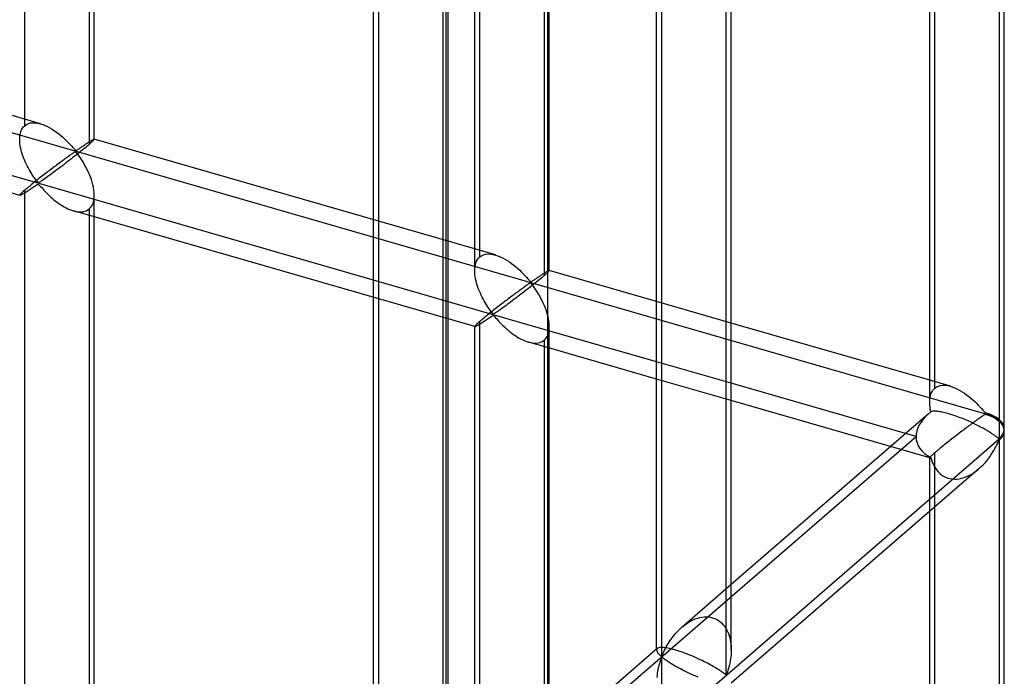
# Model space of a CAD drawing. Header units: millimetres. Extents: x -527 to 557, y -623 to 637.
# Tile 64 of 80: x 491 to 557, y 102 to 146. Entities that reach past the tile are written whole.
import ezdxf

# ---------------------------------------------------------------- set-up
doc = ezdxf.new("R2010")
doc.units = ezdxf.units.MM
doc.layers.add('MAIN-1', color=7, linetype='Continuous')
doc.layers.add('MAIN-2', color=7, linetype='Continuous')

msp = doc.modelspace()

# ---------------------------------------------------------------- linework, layer by layer
at = {"layer": 'MAIN-1'}
for p, q in [((526.542, 395.04), (526.542, -393.043)), ((557.145, 118.881), (557.145, 240.714)), ((556.81, 240.099), (556.81, 118.256)), ((552.147, 120.695), (552.147, 235.314)), ((538.51, 102.408), (538.51, 224.251)), ((538.845, 104.055), (538.845, 223.853)), ((533.847, 104.115), (533.847, 219.466)), ((526.653, 129.497), (526.653, 213.236)), ((526.577, 129.399), (526.542, 129.364)), ((526.605, 129.429), (526.577, 129.399)), ((526.627, 129.453), (526.605, 129.429)), ((526.642, 129.473), (526.627, 129.453)), ((526.651, 129.488), (526.642, 129.473)), ((526.653, 129.498), (526.651, 129.488)), ((533.847, 127.426), (526.653, 129.503)), ((533.847, 123.381), (526.542, 125.49)), ((552.147, 122.143), (538.845, 125.983)), ((533.847, 122.222), (526.542, 124.331)), ((526.653, 97.885), (526.653, 124.299)), ((550.532, 118.564), (538.845, 121.938)), ((549.528, 117.695), (538.845, 120.779)), ((552.149, 120.585), (552.147, 120.694)), ((552.157, 120.475), (552.149, 120.585)), ((552.17, 120.363), (552.157, 120.475)), ((552.187, 120.251), (552.17, 120.363)), ((552.207, 120.139), (552.187, 120.251)), ((552.232, 120.028), (552.207, 120.139)), ((552.064, 119.891), (538.845, 108.443)), ((552.258, 120.039), (552.232, 120.028)), ((552.287, 120.049), (552.258, 120.039)), ((552.322, 120.057), (552.287, 120.049)), ((552.36, 120.063), (552.322, 120.057)), ((552.403, 120.068), (552.36, 120.063)), ((552.451, 120.07), (552.403, 120.068)), ((552.503, 120.07), (552.451, 120.07)), ((552.559, 120.068), (552.503, 120.07)), ((552.62, 120.064), (552.559, 120.068)), ((552.686, 120.057), (552.62, 120.064)), ((552.756, 120.048), (552.686, 120.057)), ((552.83, 120.036), (552.756, 120.048)), ((552.909, 120.022), (552.83, 120.036)), ((552.991, 120.006), (552.909, 120.022)), ((553.077, 119.986), (552.991, 120.006)), ((553.166, 119.965), (553.077, 119.986)), ((553.258, 119.941), (553.166, 119.965)), ((553.353, 119.915), (553.258, 119.941)), ((553.45, 119.887), (553.353, 119.915)), ((553.55, 119.857), (553.45, 119.887)), ((553.652, 119.824), (553.55, 119.857)), ((553.756, 119.79), (553.652, 119.824)), ((553.862, 119.753), (553.756, 119.79)), ((553.969, 119.715), (553.862, 119.753)), ((554.077, 119.676), (553.969, 119.715)), ((554.185, 119.634), (554.077, 119.676)), ((554.293, 119.592), (554.185, 119.634)), ((554.401, 119.549), (554.293, 119.592)), ((554.508, 119.504), (554.401, 119.549)), ((554.615, 119.459), (554.508, 119.504)), ((554.719, 119.414), (554.615, 119.459)), ((554.822, 119.368), (554.719, 119.414)), ((554.924, 119.322), (554.822, 119.368)), ((555.022, 119.276), (554.924, 119.322)), ((555.118, 119.23), (555.022, 119.276)), ((555.211, 119.185), (555.118, 119.23)), ((555.301, 119.14), (555.211, 119.185)), ((555.389, 119.096), (555.301, 119.14)), ((555.474, 119.052), (555.389, 119.096)), ((555.558, 119.008), (555.474, 119.052)), ((555.64, 118.964), (555.558, 119.008)), ((555.719, 118.921), (555.64, 118.964)), ((555.796, 118.878), (555.719, 118.921)), ((555.871, 118.835), (555.796, 118.878)), ((555.944, 118.794), (555.871, 118.835)), ((556.013, 118.753), (555.944, 118.794)), ((556.811, 118.195), (526.542, 91.981)), ((556.08, 118.712), (556.013, 118.753)), ((556.144, 118.673), (556.08, 118.712)), ((556.206, 118.635), (556.144, 118.673)), ((556.264, 118.598), (556.206, 118.635)), ((556.32, 118.561), (556.264, 118.598)), ((556.374, 118.526), (556.32, 118.561)), ((556.425, 118.491), (556.374, 118.526)), ((556.474, 118.458), (556.425, 118.491)), ((556.519, 118.426), (556.474, 118.458)), ((556.562, 118.396), (556.519, 118.426)), ((556.603, 118.367), (556.562, 118.396)), ((556.64, 118.34), (556.603, 118.367)), ((556.676, 118.314), (556.64, 118.34)), ((556.709, 118.29), (556.676, 118.314)), ((556.74, 118.269), (556.709, 118.29)), ((556.771, 118.252), (556.74, 118.269)), ((556.752, 118.034), (556.81, 118.134)), ((556.81, 118.256), (556.771, 118.252)), ((556.81, 118.134), (556.81, -3.709)), ((557.145, -3.084), (557.145, 118.749)), ((556.444, 117.427), (556.519, 117.559)), ((556.519, 117.559), (556.587, 117.687)), ((556.587, 117.687), (556.647, 117.809)), ((556.647, 117.809), (556.702, 117.925)), ((556.702, 117.925), (556.752, 118.034)), ((555.97, 116.743), (556.079, 116.88)), ((556.079, 116.88), (556.181, 117.017)), ((556.181, 117.017), (556.275, 117.154)), ((556.275, 117.154), (556.363, 117.291)), ((556.363, 117.291), (556.444, 117.427)), ((555.465, 116.222), (538.845, 101.829)), ((555.472, 116.228), (555.605, 116.35)), ((555.605, 116.35), (555.733, 116.477)), ((555.733, 116.477), (555.855, 116.608)), ((555.855, 116.608), (555.97, 116.743)), ((552.147, -1.27), (552.147, 113.349)), ((533.892, 104.153), (526.542, 97.788)), ((533.915, 104.17), (533.889, 104.151)), ((533.947, 104.187), (533.915, 104.17)), ((533.986, 104.2), (533.947, 104.187)), ((534.033, 104.211), (533.986, 104.2)), ((534.088, 104.218), (534.033, 104.211)), ((534.151, 104.222), (534.088, 104.218)), ((534.223, 104.221), (534.151, 104.222)), ((534.304, 104.217), (534.223, 104.221)), ((534.392, 104.208), (534.304, 104.217)), ((534.489, 104.195), (534.392, 104.208)), ((534.593, 104.177), (534.489, 104.195)), ((534.704, 104.154), (534.593, 104.177)), ((534.822, 104.127), (534.704, 104.154)), ((534.946, 104.096), (534.822, 104.127)), ((535.075, 104.061), (534.946, 104.096)), ((535.208, 104.021), (535.075, 104.061)), ((535.346, 103.978), (535.208, 104.021)), ((535.488, 103.931), (535.346, 103.978)), ((535.632, 103.88), (535.488, 103.931)), ((535.778, 103.827), (535.632, 103.88)), ((535.925, 103.771), (535.778, 103.827)), ((536.072, 103.712), (535.925, 103.771)), ((536.217, 103.652), (536.072, 103.712)), ((536.361, 103.591), (536.217, 103.652)), ((538.818, 103.592), (538.8, 103.452)), ((538.832, 103.736), (538.818, 103.592)), ((538.841, 103.882), (538.832, 103.736)), ((538.845, 104.029), (538.841, 103.882)), ((536.502, 103.529), (536.361, 103.591)), ((536.639, 103.466), (536.502, 103.529)), ((536.771, 103.404), (536.639, 103.466)), ((536.899, 103.342), (536.771, 103.404)), ((537.021, 103.282), (536.899, 103.342)), ((537.138, 103.222), (537.021, 103.282)), ((537.253, 103.162), (537.138, 103.222)), ((537.363, 103.103), (537.253, 103.162)), ((537.47, 103.045), (537.363, 103.103)), ((537.572, 102.987), (537.47, 103.045)), ((537.669, 102.93), (537.572, 102.987)), ((538.725, 103.051), (538.695, 102.928)), ((538.753, 103.181), (538.725, 103.051)), ((538.779, 103.315), (538.753, 103.181)), ((538.8, 103.452), (538.779, 103.315)), ((537.762, 102.875), (537.669, 102.93)), ((537.849, 102.822), (537.762, 102.875)), ((537.932, 102.77), (537.849, 102.822)), ((538.009, 102.721), (537.932, 102.77)), ((538.082, 102.672), (538.009, 102.721)), ((538.15, 102.626), (538.082, 102.672)), ((538.213, 102.582), (538.15, 102.626)), ((538.271, 102.541), (538.213, 102.582)), ((538.325, 102.503), (538.271, 102.541)), ((538.373, 102.467), (538.325, 102.503)), ((538.418, 102.436), (538.373, 102.467)), ((538.46, 102.409), (538.418, 102.436)), ((538.51, 102.408), (538.46, 102.409)), ((538.559, 102.498), (538.51, 102.408)), ((538.594, 102.594), (538.559, 102.498)), ((538.629, 102.699), (538.594, 102.594)), ((538.663, 102.81), (538.629, 102.699)), ((538.695, 102.928), (538.663, 102.81))]:
    msp.add_line(p, q, dxfattribs=at)
for start, end in [(358.12671, 359.99708), (359.99708, 1.6213)]:
    msp.add_arc((554.646, 118.82), 2.5, start, end, dxfattribs=at)
for centre, major_axis, ratio, start_param, end_param in [((554.646, 118.82), (-3.384, -0.744), 0.615841, -0.920333, -0.848876), ((554.646, 118.881), (-2.499, 0), 0.5, 2.617994, 3.141499), ((554.646, 118.82), (2.5, 0), 0.5, -0.523599, -0.000094), ((554.646, 118.759), (2.499, 0), 0.5, -0.523599, -0.017746), ((554.646, 118.82), (1.637, -1.89), 0.75, 0.713724, 0.74201), ((554.646, 118.82), (1.637, -1.89), 0.75, 0.685439, 0.713724)]:
    msp.add_ellipse(centre, major_axis=major_axis, ratio=ratio, start_param=start_param, end_param=end_param, dxfattribs=at)
at = {"layer": 'MAIN-2'}
for p, q in [((519.711, 389.795), (519.711, -389.628)), ((-175.896, 331.152), (555.896, 119.902)), ((526.542, 125.49), (-176.231, 328.362)), ((491.499, 139.214), (491.499, 256.849)), ((496.162, 138.299), (496.162, 256.514)), ((495.827, 255.6), (495.827, 137.964)), ((521.655, 129.497), (521.655, 247.712)), ((521.99, 130.412), (521.99, 248.047)), ((526.319, 246.797), (526.319, 129.162)), ((552.482, 121.61), (552.482, 239.245)), ((534.182, 225.5), (534.182, 103.658)), ((515.207, 209.068), (515.207, 87.225)), ((514.872, 87.623), (514.872, 207.42)), ((519.535, 85.975), (519.535, 207.818)), ((519.87, 87.623), (519.87, 207.42)), ((492.556, 139.346), (465.666, 147.108)), ((491.169, 134.542), (464.279, 142.304)), ((491.499, 139.214), (491.615, 139.297)), ((491.615, 139.297), (491.747, 139.359)), ((491.747, 139.359), (491.893, 139.398)), ((491.893, 139.398), (492.049, 139.416)), ((492.049, 139.416), (492.215, 139.411)), ((492.215, 139.411), (492.388, 139.387)), ((492.388, 139.387), (492.564, 139.343)), ((492.564, 139.343), (492.723, 139.29)), ((492.723, 139.29), (492.881, 139.226)), ((492.881, 139.226), (493.035, 139.153)), ((491.168, 138.431), (491.183, 138.57)), ((491.183, 138.57), (491.208, 138.702)), ((491.208, 138.702), (491.245, 138.826)), ((491.245, 138.826), (491.292, 138.94)), ((491.292, 138.94), (491.351, 139.043)), ((491.351, 139.043), (491.42, 139.135)), ((491.42, 139.135), (491.499, 139.214)), ((493.035, 139.153), (493.188, 139.071)), ((493.188, 139.071), (493.34, 138.98)), ((493.34, 138.98), (493.49, 138.882)), ((493.49, 138.882), (493.637, 138.777)), ((493.637, 138.777), (493.781, 138.667)), ((493.781, 138.667), (493.92, 138.553)), ((491.164, 138.286), (491.168, 138.431)), ((491.169, 138.151), (491.164, 138.286)), ((491.181, 138.014), (491.169, 138.151)), ((491.2, 137.877), (491.181, 138.014)), ((493.92, 138.553), (494.053, 138.437)), ((494.053, 138.437), (494.18, 138.32)), ((494.18, 138.32), (494.303, 138.202)), ((494.303, 138.202), (494.419, 138.084)), ((494.419, 138.084), (494.527, 137.969)), ((494.527, 137.969), (494.628, 137.858)), ((495.452, 137.886), (495.5, 137.918)), ((495.5, 137.918), (495.548, 137.951)), ((495.548, 137.951), (495.595, 137.982)), ((495.595, 137.982), (495.642, 138.013)), ((495.642, 138.013), (495.688, 138.043)), ((495.688, 138.043), (495.732, 138.072)), ((495.732, 138.072), (495.776, 138.1)), ((495.827, 137.964), (495.747, 137.896)), ((495.776, 138.1), (495.818, 138.126)), ((495.818, 138.126), (495.858, 138.152)), ((495.886, 138.015), (495.827, 137.964)), ((495.858, 138.152), (495.896, 138.176)), ((495.939, 138.063), (495.886, 138.015)), ((495.896, 138.176), (495.933, 138.198)), ((495.933, 138.198), (495.967, 138.218)), ((495.987, 138.106), (495.939, 138.063)), ((495.967, 138.218), (495.999, 138.237)), ((496.029, 138.146), (495.987, 138.106)), ((495.999, 138.237), (496.029, 138.253)), ((496.029, 138.253), (496.055, 138.268)), ((496.066, 138.181), (496.029, 138.146)), ((496.055, 138.268), (496.08, 138.28)), ((496.096, 138.212), (496.066, 138.181)), ((496.08, 138.28), (496.101, 138.29)), ((496.121, 138.238), (496.096, 138.212)), ((496.101, 138.29), (496.12, 138.298)), ((496.12, 138.298), (496.135, 138.304)), ((496.14, 138.26), (496.121, 138.238)), ((496.135, 138.304), (496.148, 138.307)), ((496.153, 138.278), (496.14, 138.26)), ((496.148, 138.307), (496.156, 138.306)), ((496.16, 138.291), (496.153, 138.278)), ((496.156, 138.306), (496.158, 138.306)), ((523.047, 130.544), (496.157, 138.306)), ((496.158, 138.306), (496.159, 138.305)), ((496.159, 138.305), (496.16, 138.304)), ((496.16, 138.304), (496.161, 138.303)), ((496.162, 138.3), (496.16, 138.291)), ((496.161, 138.303), (496.162, 138.302)), ((496.162, 138.302), (496.162, 138.3)), ((491.226, 137.739), (491.2, 137.877)), ((491.256, 137.603), (491.226, 137.739)), ((491.292, 137.466), (491.256, 137.603)), ((491.334, 137.329), (491.292, 137.466)), ((491.379, 137.192), (491.334, 137.329)), ((494.599, 137.275), (494.543, 137.236)), ((494.652, 137.312), (494.599, 137.275)), ((494.628, 137.858), (494.721, 137.752)), ((494.704, 137.348), (494.652, 137.312)), ((494.753, 137.38), (494.704, 137.348)), ((494.721, 137.752), (494.809, 137.654)), ((494.8, 137.41), (494.753, 137.38)), ((494.849, 137.436), (494.8, 137.41)), ((494.809, 137.654), (494.913, 137.567)), ((494.913, 137.445), (494.849, 137.436)), ((495.005, 137.29), (494.882, 137.193)), ((494.913, 137.567), (494.977, 137.576)), ((495.013, 137.357), (494.913, 137.445)), ((494.977, 137.576), (495.024, 137.601)), ((495.125, 137.386), (495.005, 137.29)), ((495.093, 137.254), (495.013, 137.357)), ((495.024, 137.601), (495.069, 137.628)), ((495.069, 137.628), (495.115, 137.658)), ((495.176, 137.139), (495.093, 137.254)), ((495.115, 137.658), (495.161, 137.689)), ((495.242, 137.48), (495.125, 137.386)), ((495.161, 137.689), (495.209, 137.721)), ((495.209, 137.721), (495.256, 137.753)), ((495.355, 137.571), (495.242, 137.48)), ((495.256, 137.753), (495.305, 137.786)), ((495.305, 137.786), (495.354, 137.819)), ((495.354, 137.819), (495.403, 137.852)), ((495.463, 137.658), (495.355, 137.571)), ((495.403, 137.852), (495.452, 137.886)), ((495.564, 137.742), (495.463, 137.658)), ((495.66, 137.822), (495.564, 137.742)), ((495.747, 137.896), (495.66, 137.822)), ((491.43, 137.055), (491.379, 137.192)), ((491.484, 136.92), (491.43, 137.055)), ((491.541, 136.786), (491.484, 136.92)), ((491.602, 136.654), (491.541, 136.786)), ((491.664, 136.526), (491.602, 136.654)), ((493.718, 136.631), (493.639, 136.572)), ((493.797, 136.689), (493.718, 136.631)), ((493.873, 136.746), (493.797, 136.689)), ((493.948, 136.802), (493.873, 136.746)), ((494.022, 136.856), (493.948, 136.802)), ((494.093, 136.909), (494.022, 136.856)), ((494.147, 136.624), (494.028, 136.533)), ((494.163, 136.96), (494.093, 136.909)), ((494.267, 136.716), (494.147, 136.624)), ((494.231, 137.01), (494.163, 136.96)), ((494.298, 137.059), (494.231, 137.01)), ((494.387, 136.808), (494.267, 136.716)), ((494.362, 137.106), (494.298, 137.059)), ((494.425, 137.151), (494.362, 137.106)), ((494.509, 136.902), (494.387, 136.808)), ((494.485, 137.194), (494.425, 137.151)), ((494.543, 137.236), (494.485, 137.194)), ((494.634, 136.999), (494.509, 136.902)), ((494.758, 137.096), (494.634, 136.999)), ((494.882, 137.193), (494.758, 137.096)), ((495.259, 137.016), (495.176, 137.139)), ((495.345, 136.883), (495.259, 137.016)), ((495.432, 136.741), (495.345, 136.883)), ((495.518, 136.593), (495.432, 136.741)), ((495.601, 136.44), (495.518, 136.593)), ((491.729, 136.401), (491.664, 136.526)), ((491.795, 136.28), (491.729, 136.401)), ((491.862, 136.161), (491.795, 136.28)), ((491.931, 136.047), (491.862, 136.161)), ((491.999, 135.937), (491.931, 136.047)), ((492.066, 135.833), (491.999, 135.937)), ((492.806, 135.937), (492.719, 135.87)), ((492.892, 136.004), (492.806, 135.937)), ((492.977, 136.069), (492.892, 136.004)), ((493.061, 136.134), (492.977, 136.069)), ((493.145, 136.198), (493.061, 136.134)), ((493.229, 136.262), (493.145, 136.198)), ((493.245, 135.948), (493.146, 135.875)), ((493.312, 136.325), (493.229, 136.262)), ((493.348, 136.024), (493.245, 135.948)), ((493.395, 136.388), (493.312, 136.325)), ((493.455, 136.103), (493.348, 136.024)), ((493.477, 136.45), (493.395, 136.388)), ((493.565, 136.185), (493.455, 136.103)), ((493.559, 136.511), (493.477, 136.45)), ((493.639, 136.572), (493.559, 136.511)), ((493.678, 136.269), (493.565, 136.185)), ((493.793, 136.356), (493.678, 136.269)), ((493.909, 136.444), (493.793, 136.356)), ((494.028, 136.533), (493.909, 136.444)), ((495.683, 136.28), (495.601, 136.44)), ((495.761, 136.116), (495.683, 136.28)), ((495.835, 135.947), (495.761, 136.116)), ((495.903, 135.775), (495.835, 135.947)), ((491.961, 135.269), (491.885, 135.207)), ((492.039, 135.332), (491.961, 135.269)), ((492.119, 135.397), (492.039, 135.332)), ((492.133, 135.735), (492.066, 135.833)), ((492.202, 135.463), (492.119, 135.397)), ((492.198, 135.642), (492.133, 135.735)), ((492.262, 135.556), (492.198, 135.642)), ((492.286, 135.53), (492.202, 135.463)), ((492.326, 135.476), (492.262, 135.556)), ((492.267, 135.226), (492.331, 135.263)), ((492.371, 135.597), (492.286, 135.53)), ((492.405, 135.406), (492.326, 135.476)), ((492.331, 135.263), (492.414, 135.281)), ((492.457, 135.665), (492.371, 135.597)), ((492.494, 135.42), (492.405, 135.406)), ((492.414, 135.281), (492.498, 135.215)), ((492.544, 135.733), (492.457, 135.665)), ((492.562, 135.46), (492.494, 135.42)), ((492.631, 135.802), (492.544, 135.733)), ((492.632, 135.507), (492.562, 135.46)), ((492.719, 135.87), (492.631, 135.802)), ((492.706, 135.558), (492.632, 135.507)), ((492.785, 135.614), (492.706, 135.558)), ((492.868, 135.674), (492.785, 135.614)), ((492.957, 135.737), (492.868, 135.674)), ((493.05, 135.805), (492.957, 135.737)), ((493.146, 135.875), (493.05, 135.805)), ((495.966, 135.602), (495.903, 135.775)), ((496.021, 135.428), (495.966, 135.602)), ((496.068, 135.255), (496.021, 135.428)), ((491.208, 134.613), (491.183, 134.583)), ((491.245, 134.651), (491.208, 134.613)), ((491.292, 134.698), (491.245, 134.651)), ((491.351, 134.752), (491.292, 134.698)), ((491.296, 134.594), (491.338, 134.618)), ((491.338, 134.618), (491.384, 134.645)), ((491.42, 134.814), (491.351, 134.752)), ((491.384, 134.645), (491.435, 134.675)), ((491.499, 134.884), (491.42, 134.814)), ((491.435, 134.675), (491.489, 134.709)), ((491.489, 134.709), (491.547, 134.746)), ((491.554, 134.931), (491.499, 134.884)), ((491.499, 17.249), (491.499, 134.884)), ((491.547, 134.746), (491.608, 134.785)), ((491.613, 134.982), (491.554, 134.931)), ((491.608, 134.785), (491.67, 134.826)), ((491.676, 135.034), (491.613, 134.982)), ((491.67, 134.826), (491.735, 134.869)), ((491.742, 135.09), (491.676, 135.034)), ((491.735, 134.869), (491.801, 134.913)), ((491.812, 135.148), (491.742, 135.09)), ((491.801, 134.913), (491.868, 134.958)), ((491.885, 135.207), (491.812, 135.148)), ((491.868, 134.958), (491.936, 135.004)), ((491.936, 135.004), (492.005, 135.051)), ((492.005, 135.051), (492.072, 135.096)), ((492.072, 135.096), (492.138, 135.141)), ((492.138, 135.141), (492.203, 135.185)), ((492.203, 135.185), (492.267, 135.226)), ((492.498, 135.215), (492.566, 135.14)), ((492.566, 135.14), (492.637, 135.06)), ((492.637, 135.06), (492.711, 134.976)), ((492.711, 134.976), (492.79, 134.889)), ((492.79, 134.889), (492.874, 134.8)), ((492.874, 134.8), (492.962, 134.708)), ((492.962, 134.708), (493.055, 134.616)), ((493.055, 134.616), (493.151, 134.523)), ((496.106, 135.082), (496.068, 135.255)), ((496.136, 134.907), (496.106, 135.082)), ((496.155, 134.733), (496.136, 134.907)), ((496.162, 134.562), (496.155, 134.733)), ((491.168, 134.562), (491.164, 134.548)), ((491.164, 134.548), (491.164, 134.546)), ((491.164, 134.546), (491.165, 134.545)), ((491.165, 134.545), (491.166, 134.544)), ((491.166, 134.544), (491.167, 134.543)), ((491.167, 134.543), (491.168, 134.542)), ((491.183, 134.583), (491.168, 134.562)), ((491.168, 134.542), (491.17, 134.542)), ((491.17, 134.542), (491.183, 134.542)), ((491.183, 134.542), (491.203, 134.548)), ((491.203, 134.548), (491.229, 134.559)), ((491.229, 134.559), (491.26, 134.575)), ((491.26, 134.575), (491.296, 134.594)), ((493.151, 134.523), (493.251, 134.431)), ((493.251, 134.431), (493.354, 134.34)), ((493.354, 134.34), (493.46, 134.25)), ((493.46, 134.25), (493.57, 134.162)), ((493.57, 134.162), (493.683, 134.076)), ((493.683, 134.076), (493.798, 133.993)), ((493.798, 133.993), (493.914, 133.914)), ((496.016, 133.873), (496.082, 134.022)), ((496.082, 134.022), (496.128, 134.189)), ((496.128, 134.189), (496.154, 134.37)), ((496.154, 134.37), (496.162, 134.562)), ((496.162, 16.334), (496.162, 134.549)), ((493.914, 133.914), (494.033, 133.84)), ((494.033, 133.84), (494.152, 133.77)), ((494.152, 133.77), (494.271, 133.705)), ((494.271, 133.705), (494.391, 133.646)), ((494.391, 133.646), (494.513, 133.593)), ((494.513, 133.593), (494.637, 133.545)), ((494.637, 133.545), (494.762, 133.505)), ((494.762, 133.505), (494.899, 133.47)), ((521.661, 125.74), (494.77, 133.502)), ((494.899, 133.47), (495.035, 133.445)), ((495.035, 133.445), (495.167, 133.433)), ((495.167, 133.433), (495.295, 133.433)), ((495.295, 133.433), (495.417, 133.447)), ((495.417, 133.447), (495.532, 133.474)), ((495.532, 133.474), (495.64, 133.514)), ((495.64, 133.514), (495.738, 133.568)), ((495.738, 133.568), (495.827, 133.634)), ((495.827, 133.634), (495.931, 133.743)), ((495.827, 133.634), (495.827, 15.999)), ((495.931, 133.743), (496.016, 133.873)), ((521.7, 129.9), (521.736, 130.024)), ((521.736, 130.024), (521.783, 130.138)), ((521.783, 130.138), (521.842, 130.241)), ((521.842, 130.241), (521.911, 130.333)), ((521.911, 130.333), (521.99, 130.412)), ((521.99, 130.412), (522.107, 130.495)), ((522.107, 130.495), (522.238, 130.557)), ((522.238, 130.557), (522.384, 130.596)), ((522.384, 130.596), (522.541, 130.613)), ((522.541, 130.613), (522.707, 130.609)), ((522.707, 130.609), (522.879, 130.585)), ((522.879, 130.585), (523.056, 130.541)), ((523.056, 130.541), (523.215, 130.488)), ((523.215, 130.488), (523.372, 130.424)), ((523.372, 130.424), (523.527, 130.351)), ((523.527, 130.351), (523.679, 130.269)), ((523.679, 130.269), (523.831, 130.178)), ((523.831, 130.178), (523.981, 130.079)), ((523.981, 130.079), (524.128, 129.975)), ((521.655, 129.484), (521.66, 129.629)), ((521.66, 129.349), (521.655, 129.484)), ((521.66, 129.629), (521.674, 129.768)), ((521.673, 129.212), (521.66, 129.349)), ((521.674, 129.768), (521.7, 129.9)), ((524.128, 129.975), (524.272, 129.865)), ((524.272, 129.865), (524.411, 129.751)), ((524.411, 129.751), (524.544, 129.635)), ((524.544, 129.635), (524.672, 129.518)), ((524.672, 129.518), (524.794, 129.399)), ((524.794, 129.399), (524.91, 129.282)), ((526.267, 129.298), (526.309, 129.324)), ((526.309, 129.324), (526.349, 129.35)), ((526.349, 129.35), (526.388, 129.374)), ((526.388, 129.374), (526.424, 129.396)), ((526.424, 129.396), (526.458, 129.416)), ((526.458, 129.416), (526.49, 129.435)), ((526.512, 129.336), (526.48, 129.306)), ((526.49, 129.435), (526.52, 129.451)), ((526.542, 129.364), (526.512, 129.336)), ((526.52, 129.451), (526.547, 129.466)), ((526.547, 129.466), (526.571, 129.478)), ((526.571, 129.478), (526.592, 129.488)), ((526.592, 129.488), (526.611, 129.496)), ((526.611, 129.496), (526.627, 129.502)), ((526.627, 129.502), (526.639, 129.504)), ((526.639, 129.504), (526.648, 129.504)), ((526.648, 129.504), (526.649, 129.504)), ((526.653, 129.503), (526.648, 129.504)), ((526.649, 129.504), (526.651, 129.503)), ((526.651, 129.503), (526.652, 129.502)), ((526.652, 129.502), (526.652, 129.501)), ((526.652, 129.501), (526.653, 129.5)), ((526.653, 129.5), (526.653, 129.498)), ((521.692, 129.074), (521.673, 129.212)), ((521.717, 128.937), (521.692, 129.074)), ((521.748, 128.801), (521.717, 128.937)), ((521.784, 128.664), (521.748, 128.801)), ((524.91, 129.282), (525.019, 129.167)), ((525.019, 129.167), (525.119, 129.056)), ((525.119, 129.056), (525.213, 128.95)), ((525.213, 128.95), (525.3, 128.852)), ((525.3, 128.852), (525.404, 128.765)), ((525.404, 128.765), (525.468, 128.774)), ((525.468, 128.774), (525.515, 128.798)), ((525.515, 128.798), (525.56, 128.826)), ((525.56, 128.826), (525.606, 128.856)), ((525.606, 128.856), (525.653, 128.887)), ((525.734, 128.678), (525.617, 128.584)), ((525.653, 128.887), (525.7, 128.919)), ((525.7, 128.919), (525.748, 128.951)), ((525.846, 128.769), (525.734, 128.678)), ((525.748, 128.951), (525.796, 128.984)), ((525.796, 128.984), (525.845, 129.017)), ((525.845, 129.017), (525.894, 129.05)), ((525.954, 128.856), (525.846, 128.769)), ((525.894, 129.05), (525.943, 129.083)), ((525.943, 129.083), (525.992, 129.116)), ((526.056, 128.94), (525.954, 128.856)), ((525.992, 129.116), (526.04, 129.148)), ((526.04, 129.148), (526.087, 129.18)), ((526.151, 129.019), (526.056, 128.94)), ((526.087, 129.18), (526.133, 129.211)), ((526.133, 129.211), (526.179, 129.241)), ((526.239, 129.094), (526.151, 129.019)), ((526.179, 129.241), (526.223, 129.27)), ((526.223, 129.27), (526.267, 129.298)), ((526.319, 129.162), (526.239, 129.094)), ((526.364, 129.201), (526.319, 129.162)), ((526.405, 129.238), (526.364, 129.201)), ((526.444, 129.273), (526.405, 129.238)), ((526.48, 129.306), (526.444, 129.273)), ((521.825, 128.527), (521.784, 128.664)), ((521.871, 128.39), (521.825, 128.527)), ((521.921, 128.253), (521.871, 128.39)), ((521.975, 128.117), (521.921, 128.253)), ((522.033, 127.984), (521.975, 128.117)), ((524.513, 128.054), (524.44, 128)), ((524.584, 128.107), (524.513, 128.054)), ((524.654, 128.158), (524.584, 128.107)), ((524.722, 128.208), (524.654, 128.158)), ((524.789, 128.256), (524.722, 128.208)), ((524.878, 128.006), (524.758, 127.913)), ((524.854, 128.303), (524.789, 128.256)), ((524.916, 128.349), (524.854, 128.303)), ((525.001, 128.1), (524.878, 128.006)), ((524.977, 128.392), (524.916, 128.349)), ((525.035, 128.434), (524.977, 128.392)), ((525.125, 128.197), (525.001, 128.1)), ((525.09, 128.473), (525.035, 128.434)), ((525.144, 128.51), (525.09, 128.473)), ((525.25, 128.294), (525.125, 128.197)), ((525.195, 128.546), (525.144, 128.51)), ((525.244, 128.578), (525.195, 128.546)), ((525.292, 128.608), (525.244, 128.578)), ((525.374, 128.391), (525.25, 128.294)), ((525.34, 128.634), (525.292, 128.608)), ((525.404, 128.643), (525.34, 128.634)), ((525.496, 128.488), (525.374, 128.391)), ((525.504, 128.555), (525.404, 128.643)), ((525.617, 128.584), (525.496, 128.488)), ((525.585, 128.451), (525.504, 128.555)), ((525.667, 128.337), (525.585, 128.451)), ((525.751, 128.213), (525.667, 128.337)), ((525.837, 128.081), (525.751, 128.213)), ((525.923, 127.939), (525.837, 128.081)), ((522.093, 127.852), (522.033, 127.984)), ((522.156, 127.724), (522.093, 127.852)), ((522.22, 127.599), (522.156, 127.724)), ((522.286, 127.477), (522.22, 127.599)), ((522.354, 127.359), (522.286, 127.477)), ((522.422, 127.245), (522.354, 127.359)), ((523.636, 127.396), (523.552, 127.332)), ((523.72, 127.46), (523.636, 127.396)), ((523.803, 127.523), (523.72, 127.46)), ((523.886, 127.586), (523.803, 127.523)), ((523.968, 127.648), (523.886, 127.586)), ((524.056, 127.383), (523.946, 127.301)), ((524.05, 127.709), (523.968, 127.648)), ((524.13, 127.77), (524.05, 127.709)), ((524.169, 127.467), (524.056, 127.383)), ((524.21, 127.829), (524.13, 127.77)), ((524.284, 127.554), (524.169, 127.467)), ((524.288, 127.887), (524.21, 127.829)), ((524.401, 127.642), (524.284, 127.554)), ((524.365, 127.944), (524.288, 127.887)), ((524.44, 128), (524.365, 127.944)), ((524.519, 127.731), (524.401, 127.642)), ((524.638, 127.822), (524.519, 127.731)), ((524.758, 127.913), (524.638, 127.822)), ((526.009, 127.791), (525.923, 127.939)), ((526.093, 127.637), (526.009, 127.791)), ((526.174, 127.478), (526.093, 127.637)), ((526.252, 127.314), (526.174, 127.478)), ((538.845, 125.983), (533.847, 127.426)), ((522.49, 127.135), (522.422, 127.245)), ((522.558, 127.031), (522.49, 127.135)), ((522.624, 126.933), (522.558, 127.031)), ((522.69, 126.84), (522.624, 126.933)), ((522.753, 126.754), (522.69, 126.84)), ((522.777, 126.728), (522.693, 126.661)), ((522.817, 126.674), (522.753, 126.754)), ((522.862, 126.795), (522.777, 126.728)), ((522.948, 126.863), (522.862, 126.795)), ((523.035, 126.931), (522.948, 126.863)), ((523.123, 127), (523.035, 126.931)), ((523.123, 126.705), (523.053, 126.658)), ((523.21, 127.068), (523.123, 127)), ((523.197, 126.756), (523.123, 126.705)), ((523.276, 126.812), (523.197, 126.756)), ((523.297, 127.135), (523.21, 127.068)), ((523.36, 126.872), (523.276, 126.812)), ((523.383, 127.202), (523.297, 127.135)), ((523.448, 126.935), (523.36, 126.872)), ((523.468, 127.267), (523.383, 127.202)), ((523.541, 127.003), (523.448, 126.935)), ((523.552, 127.332), (523.468, 127.267)), ((523.637, 127.073), (523.541, 127.003)), ((523.737, 127.146), (523.637, 127.073)), ((523.84, 127.222), (523.737, 127.146)), ((523.946, 127.301), (523.84, 127.222)), ((526.326, 127.145), (526.252, 127.314)), ((526.395, 126.973), (526.326, 127.145)), ((526.457, 126.8), (526.395, 126.973)), ((526.512, 126.626), (526.457, 126.8)), ((521.99, 126.082), (521.911, 126.012)), ((522.045, 126.129), (521.99, 126.082)), ((521.99, 8.447), (521.99, 126.082)), ((522.105, 126.179), (522.045, 126.129)), ((522.167, 126.232), (522.105, 126.179)), ((522.162, 126.024), (522.226, 126.067)), ((522.234, 126.288), (522.167, 126.232)), ((522.226, 126.067), (522.292, 126.111)), ((522.304, 126.345), (522.234, 126.288)), ((522.292, 126.111), (522.359, 126.156)), ((522.376, 126.405), (522.304, 126.345)), ((522.359, 126.156), (522.428, 126.202)), ((522.452, 126.467), (522.376, 126.405)), ((522.428, 126.202), (522.496, 126.249)), ((522.53, 126.53), (522.452, 126.467)), ((522.496, 126.249), (522.563, 126.294)), ((522.611, 126.595), (522.53, 126.53)), ((522.563, 126.294), (522.629, 126.339)), ((522.693, 126.661), (522.611, 126.595)), ((522.629, 126.339), (522.695, 126.383)), ((522.695, 126.383), (522.758, 126.424)), ((522.758, 126.424), (522.822, 126.461)), ((522.896, 126.604), (522.817, 126.674)), ((522.822, 126.461), (522.905, 126.479)), ((522.985, 126.618), (522.896, 126.604)), ((522.905, 126.479), (522.99, 126.413)), ((523.053, 126.658), (522.985, 126.618)), ((522.99, 126.413), (523.058, 126.338)), ((523.058, 126.338), (523.128, 126.258)), ((523.128, 126.258), (523.202, 126.174)), ((523.202, 126.174), (523.281, 126.087)), ((523.281, 126.087), (523.365, 125.998)), ((526.559, 126.453), (526.512, 126.626)), ((526.597, 126.28), (526.559, 126.453)), ((526.627, 126.105), (526.597, 126.28)), ((526.646, 125.931), (526.627, 126.105)), ((521.66, 125.76), (521.655, 125.746)), ((521.655, 7.532), (521.655, 125.747)), ((521.655, 125.746), (521.656, 125.744)), ((521.656, 125.744), (521.656, 125.743)), ((521.656, 125.743), (521.657, 125.742)), ((521.657, 125.742), (521.658, 125.741)), ((521.658, 125.741), (521.66, 125.74)), ((521.674, 125.781), (521.66, 125.76)), ((521.66, 125.74), (521.661, 125.74)), ((521.661, 125.74), (521.674, 125.74)), ((521.7, 125.811), (521.674, 125.781)), ((521.674, 125.74), (521.694, 125.746)), ((521.694, 125.746), (521.72, 125.757)), ((521.736, 125.849), (521.7, 125.811)), ((521.72, 125.757), (521.751, 125.772)), ((521.783, 125.896), (521.736, 125.849)), ((521.751, 125.772), (521.788, 125.792)), ((521.842, 125.95), (521.783, 125.896)), ((521.788, 125.792), (521.829, 125.815)), ((521.829, 125.815), (521.876, 125.843)), ((521.911, 126.012), (521.842, 125.95)), ((521.876, 125.843), (521.926, 125.873)), ((521.926, 125.873), (521.98, 125.907)), ((521.98, 125.907), (522.038, 125.944)), ((522.038, 125.944), (522.099, 125.983)), ((522.099, 125.983), (522.162, 126.024)), ((523.365, 125.998), (523.454, 125.906)), ((523.454, 125.906), (523.546, 125.814)), ((523.546, 125.814), (523.643, 125.721)), ((523.643, 125.721), (523.742, 125.629)), ((523.742, 125.629), (523.845, 125.538)), ((523.845, 125.538), (523.952, 125.448)), ((523.952, 125.448), (524.061, 125.36)), ((526.573, 125.22), (526.619, 125.387)), ((526.619, 125.387), (526.646, 125.568)), ((526.653, 125.76), (526.646, 125.931)), ((526.646, 125.568), (526.653, 125.76)), ((526.653, 124.299), (526.653, 125.747)), ((524.061, 125.36), (524.174, 125.274)), ((524.174, 125.274), (524.289, 125.191)), ((524.289, 125.191), (524.406, 125.112)), ((524.406, 125.112), (524.524, 125.038)), ((524.524, 125.038), (524.643, 124.968)), ((524.643, 124.968), (524.762, 124.903)), ((524.762, 124.903), (524.882, 124.844)), ((524.882, 124.844), (525.005, 124.791)), ((525.005, 124.791), (525.129, 124.743)), ((525.129, 124.743), (525.253, 124.703)), ((526.023, 124.672), (526.131, 124.712)), ((526.131, 124.712), (526.23, 124.766)), ((526.23, 124.766), (526.319, 124.832)), ((526.319, 124.832), (526.422, 124.941)), ((526.319, 124.832), (526.319, 7.197)), ((526.422, 124.941), (526.507, 125.071)), ((526.507, 125.071), (526.573, 125.22)), ((525.253, 124.703), (525.391, 124.668)), ((526.542, 124.331), (525.262, 124.7)), ((525.391, 124.668), (525.526, 124.643)), ((525.526, 124.643), (525.658, 124.631)), ((525.658, 124.631), (525.786, 124.631)), ((525.786, 124.631), (525.908, 124.645)), ((525.908, 124.645), (526.023, 124.672)), ((538.845, 121.938), (533.847, 123.381)), ((538.845, 120.779), (533.847, 122.222)), ((553.539, 121.742), (552.147, 122.143)), ((552.281, 121.349), (552.323, 121.423)), ((552.323, 121.423), (552.371, 121.492)), ((552.371, 121.492), (552.424, 121.554)), ((552.424, 121.554), (552.482, 121.61)), ((552.482, 121.61), (552.598, 121.693)), ((552.598, 121.693), (552.73, 121.755)), ((552.73, 121.755), (552.875, 121.794)), ((552.875, 121.794), (553.032, 121.811)), ((553.032, 121.811), (553.198, 121.807)), ((553.198, 121.807), (553.371, 121.782)), ((553.371, 121.782), (553.547, 121.739)), ((553.547, 121.739), (553.706, 121.686)), ((553.706, 121.686), (553.864, 121.622)), ((553.864, 121.622), (554.018, 121.549)), ((554.018, 121.549), (554.171, 121.467)), ((554.171, 121.467), (554.322, 121.376)), ((552.147, 120.694), (552.149, 120.799)), ((552.149, 120.799), (552.157, 120.9)), ((552.157, 120.9), (552.171, 120.999)), ((552.171, 120.999), (552.19, 121.093)), ((552.19, 121.093), (552.214, 121.183)), ((552.214, 121.183), (552.245, 121.269)), ((552.245, 121.269), (552.281, 121.349)), ((554.322, 121.376), (554.472, 121.277)), ((554.472, 121.277), (554.62, 121.173)), ((554.62, 121.173), (554.763, 121.063)), ((554.763, 121.063), (554.902, 120.949)), ((554.902, 120.949), (555.036, 120.833)), ((555.036, 120.833), (555.163, 120.716)), ((555.163, 120.716), (555.285, 120.597)), ((555.285, 120.597), (555.401, 120.48)), ((555.401, 120.48), (555.51, 120.365)), ((555.51, 120.365), (555.61, 120.254)), ((555.61, 120.254), (555.704, 120.148)), ((555.704, 120.148), (555.791, 120.05)), ((555.28, 119.454), (555.214, 119.406)), ((555.345, 119.501), (555.28, 119.454)), ((555.408, 119.547), (555.345, 119.501)), ((555.468, 119.59), (555.408, 119.547)), ((555.526, 119.631), (555.468, 119.59)), ((555.581, 119.671), (555.526, 119.631)), ((555.635, 119.708), (555.581, 119.671)), ((555.686, 119.743), (555.635, 119.708)), ((555.735, 119.776), (555.686, 119.743)), ((555.783, 119.806), (555.735, 119.776)), ((555.831, 119.832), (555.783, 119.806)), ((555.791, 120.05), (555.895, 119.963)), ((555.895, 119.841), (555.831, 119.832)), ((554.378, 118.784), (554.295, 118.721)), ((554.46, 118.846), (554.378, 118.784)), ((554.541, 118.907), (554.46, 118.846)), ((554.622, 118.968), (554.541, 118.907)), ((554.701, 119.027), (554.622, 118.968)), ((554.779, 119.085), (554.701, 119.027)), ((554.856, 119.142), (554.779, 119.085)), ((554.931, 119.198), (554.856, 119.142)), ((555.004, 119.252), (554.931, 119.198)), ((555.076, 119.305), (555.004, 119.252)), ((555.145, 119.356), (555.076, 119.305)), ((555.214, 119.406), (555.145, 119.356)), ((496.231, 70.731), (551.231, 118.362)), ((551.231, 118.362), (550.532, 118.564)), ((553.527, 118.129), (553.44, 118.061)), ((553.614, 118.198), (553.527, 118.129)), ((553.701, 118.266), (553.614, 118.198)), ((553.788, 118.333), (553.701, 118.266)), ((553.875, 118.4), (553.788, 118.333)), ((553.96, 118.465), (553.875, 118.4)), ((554.044, 118.53), (553.96, 118.465)), ((554.128, 118.594), (554.044, 118.53)), ((554.211, 118.658), (554.128, 118.594)), ((554.295, 118.721), (554.211, 118.658)), ((552.152, 116.938), (549.528, 117.695)), ((552.725, 117.486), (552.659, 117.43)), ((552.795, 117.543), (552.725, 117.486)), ((552.868, 117.603), (552.795, 117.543)), ((552.943, 117.665), (552.868, 117.603)), ((553.022, 117.728), (552.943, 117.665)), ((553.102, 117.793), (553.022, 117.728)), ((553.184, 117.859), (553.102, 117.793)), ((553.268, 117.925), (553.184, 117.859)), ((553.353, 117.993), (553.268, 117.925)), ((553.44, 118.061), (553.353, 117.993)), ((552.149, 116.954), (552.147, 116.945)), ((552.147, 116.945), (552.147, 116.943)), ((552.147, 113.349), (552.147, 116.945)), ((552.147, 116.943), (552.147, 116.941)), ((552.147, 116.941), (552.148, 116.94)), ((552.148, 116.94), (552.149, 116.939)), ((552.157, 116.968), (552.149, 116.954)), ((552.149, 116.939), (552.151, 116.938)), ((552.151, 116.938), (552.152, 116.938)), ((552.152, 116.938), (552.159, 116.937)), ((552.171, 116.986), (552.157, 116.968)), ((552.159, 116.937), (552.169, 116.939)), ((552.169, 116.939), (552.181, 116.943)), ((552.19, 117.008), (552.171, 116.986)), ((552.181, 116.943), (552.196, 116.948)), ((552.214, 117.034), (552.19, 117.008)), ((552.196, 116.948), (552.213, 116.956)), ((552.213, 116.956), (552.232, 116.965)), ((552.245, 117.065), (552.214, 117.034)), ((552.232, 116.965), (552.272, 116.815)), ((552.281, 117.1), (552.245, 117.065)), ((552.272, 116.815), (552.321, 116.665)), ((552.323, 117.139), (552.281, 117.1)), ((552.371, 117.182), (552.323, 117.139)), ((552.424, 117.229), (552.371, 117.182)), ((552.482, 117.28), (552.424, 117.229)), ((552.537, 117.327), (552.482, 117.28)), ((552.482, -0.356), (552.482, 117.28)), ((552.596, 117.377), (552.537, 117.327)), ((552.659, 117.43), (552.596, 117.377)), ((552.321, 116.665), (552.381, 116.518)), ((552.381, 116.518), (552.45, 116.376)), ((552.45, 116.376), (552.53, 116.24)), ((552.53, 116.24), (552.62, 116.113)), ((555.343, 116.121), (555.472, 116.228)), ((552.62, 116.113), (552.72, 115.994)), ((552.72, 115.994), (552.83, 115.887)), ((552.83, 115.887), (552.948, 115.791)), ((552.948, 115.791), (553.076, 115.709)), ((553.076, 115.709), (553.21, 115.641)), ((553.21, 115.641), (553.351, 115.587)), ((553.351, 115.587), (553.498, 115.547)), ((553.498, 115.547), (553.65, 115.523)), ((553.65, 115.523), (553.807, 115.513)), ((553.807, 115.513), (553.967, 115.519)), ((553.967, 115.519), (554.129, 115.539)), ((554.129, 115.539), (554.291, 115.573)), ((554.291, 115.573), (554.453, 115.621)), ((554.453, 115.621), (554.612, 115.681)), ((554.612, 115.681), (554.769, 115.752)), ((554.769, 115.752), (554.921, 115.833)), ((554.921, 115.833), (555.068, 115.923)), ((555.068, 115.923), (555.209, 116.019)), ((555.209, 116.019), (555.343, 116.121)), ((538.845, 108.443), (535.527, 105.569)), ((536.735, 106.227), (536.883, 106.256)), ((536.883, 106.256), (537.032, 106.273)), ((537.032, 106.273), (537.178, 106.278)), ((537.178, 106.278), (537.322, 106.271)), ((537.322, 106.271), (537.462, 106.251)), ((537.462, 106.251), (537.598, 106.218)), ((535.515, 105.56), (535.633, 105.659)), ((535.633, 105.659), (535.755, 105.752)), ((535.755, 105.752), (535.882, 105.842)), ((535.882, 105.842), (536.015, 105.926)), ((536.015, 105.926), (536.153, 106.004)), ((536.153, 106.004), (536.295, 106.074)), ((536.295, 106.074), (536.44, 106.135)), ((536.44, 106.135), (536.586, 106.186)), ((536.586, 106.186), (536.735, 106.227)), ((537.598, 106.218), (537.729, 106.173)), ((537.729, 106.173), (537.855, 106.116)), ((537.855, 106.116), (537.975, 106.046)), ((537.975, 106.046), (538.089, 105.966)), ((538.089, 105.966), (538.195, 105.874)), ((538.195, 105.874), (538.293, 105.773)), ((538.293, 105.773), (538.383, 105.664)), ((538.383, 105.664), (538.465, 105.546)), ((534.88, 104.869), (534.973, 104.989)), ((534.973, 104.989), (535.072, 105.109)), ((535.072, 105.109), (535.176, 105.227)), ((535.176, 105.227), (535.285, 105.342)), ((535.285, 105.342), (535.398, 105.453)), ((535.398, 105.453), (535.515, 105.56)), ((538.465, 105.546), (538.538, 105.421)), ((538.538, 105.421), (538.602, 105.292)), ((538.602, 105.292), (538.658, 105.158)), ((538.658, 105.158), (538.706, 105.021)), ((538.706, 105.021), (538.746, 104.883)), ((534.431, 104.155), (534.493, 104.269)), ((534.493, 104.269), (534.56, 104.387)), ((534.56, 104.387), (534.632, 104.507)), ((534.632, 104.507), (534.71, 104.627)), ((534.71, 104.627), (534.792, 104.748)), ((534.792, 104.748), (534.88, 104.869)), ((538.746, 104.883), (538.778, 104.745)), ((538.778, 104.745), (538.803, 104.605)), ((538.803, 104.605), (538.822, 104.462)), ((538.822, 104.462), (538.836, 104.318)), ((538.836, 104.318), (538.843, 104.174)), ((533.847, 104.055), (533.847, 104.115)), ((533.85, 104.088), (533.847, 104.069)), ((533.847, 104.069), (533.847, 104.05)), ((533.847, 104.05), (533.851, 104.019)), ((533.856, 104.105), (533.85, 104.088)), ((533.851, 104.019), (533.86, 103.987)), ((533.864, 104.122), (533.856, 104.105)), ((533.86, 103.987), (533.873, 103.954)), ((533.876, 104.137), (533.864, 104.122)), ((533.873, 103.954), (533.891, 103.92)), ((533.889, 104.151), (533.876, 104.137)), ((533.891, 103.92), (533.913, 103.886)), ((533.913, 103.886), (533.938, 103.85)), ((533.938, 103.85), (533.966, 103.815)), ((533.966, 103.815), (533.997, 103.78)), ((533.997, 103.78), (534.029, 103.747)), ((534.029, 103.747), (534.063, 103.714)), ((534.063, 103.714), (534.097, 103.684)), ((534.097, 103.684), (534.133, 103.659)), ((534.133, 103.659), (534.182, 103.658)), ((534.182, 103.658), (534.233, 103.746)), ((534.233, 103.746), (534.277, 103.84)), ((534.277, 103.84), (534.324, 103.94)), ((534.324, 103.94), (534.375, 104.045)), ((534.375, 104.045), (534.431, 104.155)), ((538.843, 104.174), (538.845, 104.029)), ((533.997, 103.016), (533.966, 102.892)), ((534.029, 103.133), (533.997, 103.016)), ((534.063, 103.245), (534.029, 103.133)), ((534.097, 103.349), (534.063, 103.245)), ((534.133, 103.446), (534.097, 103.349)), ((534.182, 103.535), (534.133, 103.446)), ((534.182, 103.535), (534.182, -18.308)), ((534.232, 103.534), (534.182, 103.535)), ((534.274, 103.508), (534.232, 103.534)), ((534.318, 103.476), (534.274, 103.508)), ((534.367, 103.441), (534.318, 103.476)), ((534.42, 103.402), (534.367, 103.441)), ((534.478, 103.361), (534.42, 103.402)), ((534.542, 103.317), (534.478, 103.361)), ((534.61, 103.271), (534.542, 103.317)), ((534.683, 103.223), (534.61, 103.271)), ((534.76, 103.173), (534.683, 103.223)), ((534.842, 103.121), (534.76, 103.173)), ((534.93, 103.068), (534.842, 103.121)), ((535.022, 103.013), (534.93, 103.068)), ((535.12, 102.956), (535.022, 103.013)), ((535.222, 102.899), (535.12, 102.956)), ((533.873, 102.351), (533.86, 102.208)), ((533.891, 102.491), (533.873, 102.351)), ((533.913, 102.628), (533.891, 102.491)), ((533.938, 102.762), (533.913, 102.628)), ((533.966, 102.892), (533.938, 102.762)), ((535.328, 102.84), (535.222, 102.899)), ((535.439, 102.781), (535.328, 102.84)), ((535.553, 102.721), (535.439, 102.781)), ((535.671, 102.661), (535.553, 102.721)), ((535.792, 102.601), (535.671, 102.661)), ((535.92, 102.539), (535.792, 102.601)), ((536.053, 102.477), (535.92, 102.539)), ((536.19, 102.415), (536.053, 102.477)), ((536.331, 102.352), (536.19, 102.415)), ((536.474, 102.291), (536.331, 102.352)), ((536.62, 102.231), (536.474, 102.291))]:
    msp.add_line(p, q, dxfattribs=at)
msp.add_arc((554.646, 118.82), 2.5, 1.6213, 1.87162, dxfattribs=at)
for centre, major_axis, ratio, start_param, end_param in [((554.646, 118.82), (-3.384, -0.744), 0.615841, -0.848876, -0.134535), ((554.646, 118.82), (-0.693, -2.402), 0.433013, 2.158799, 2.187084), ((554.646, 118.881), (-2.499, 0), 0.5, -3.127058, -2.094395), ((554.646, 118.82), (-0.693, -2.402), 0.433013, 2.130514, 2.158799), ((554.646, 118.759), (2.499, 0), 0.5, 0.000009, 1.047198), ((554.646, 118.82), (2.5, 0), 0.5, -0.000094, 1.047198), ((554.646, 118.881), (-2.499, 0), 0.5, 3.141499, 3.156127), ((554.646, 118.82), (-3.384, -0.744), 0.615841, -0.134535, 0.651263), ((554.646, 118.759), (2.499, 0), 0.5, -0.017746, 0.000009)]:
    msp.add_ellipse(centre, major_axis=major_axis, ratio=ratio, start_param=start_param, end_param=end_param, dxfattribs=at)

doc.saveas('drawing.dxf')
